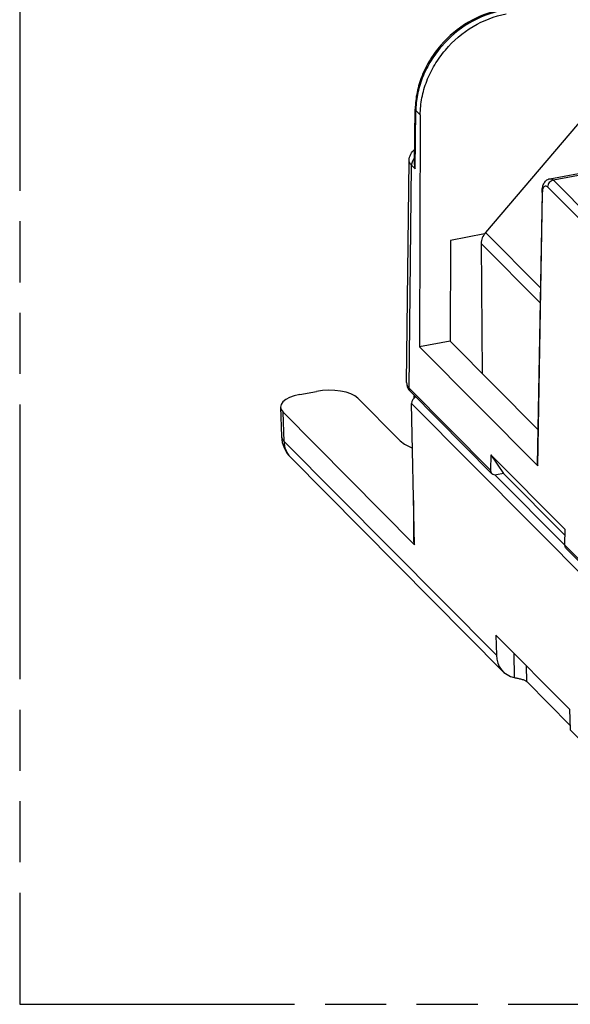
# Model space of a CAD drawing. Header units: millimetres. Extents: x 0 to 210, y 0 to 297.
# Tile 12 of 19: x 50 to 68, y 208 to 239. Entities that reach past the tile are written whole.
import ezdxf

# ---------------------------------------------------------------- set-up
doc = ezdxf.new("R2010")
doc.units = ezdxf.units.MM
doc.header["$LTSCALE"] = 19.36
doc.linetypes.add('PHANTOM', pattern=[0.8, 0.45, -0.05, 0.1, -0.05, 0.1, -0.05])
doc.layers.get('0').update_dxf_attribs({"linetype": 'CONTINUOUS'})
doc.layers.add('DEFAULT_3', color=7, linetype='PHANTOM')

msp = doc.modelspace()

# ---------------------------------------------------------------- linework, layer by layer
at = {"color": 7, "linetype": 'Continuous'}
for p, q in [((68.92365, 236.89707), (64.89504, 232.15442)), ((62.64461, 234.31754), (62.66878, 236.07221)), ((62.82747, 235.88953), (62.80932, 228.53121)), ((66.94068, 233.86468), (77.63371, 235.86766)), ((62.39545, 227.3958), (62.47674, 234.44653)), ((66.68989, 233.44053), (66.53766, 224.79244)), ((64.86245, 232.11138), (63.7836, 231.9093)), ((63.7836, 231.9093), (63.77571, 228.71223)), ((64.76263, 231.80968), (64.79473, 227.68544)), ((63.77571, 228.71223), (62.80932, 228.53121)), ((66.55732, 225.90941), (63.77571, 228.71223)), ((62.80932, 228.53121), (66.55342, 224.75856)), ((59.01078, 227.02143), (59.53884, 227.12034)), ((65.10239, 224.50861), (62.52037, 227.11033)), ((62.14424, 225.59564), (60.84894, 226.90082)), ((62.64894, 222.25494), (62.55043, 226.7376)), ((62.62431, 226.9106), (62.62429, 226.89848)), ((58.40011, 226.617), (58.43069, 225.68895)), ((62.64894, 222.25494), (58.47884, 226.45685)), ((65.44769, 218.23884), (58.72036, 225.01747)), ((65.06503, 225.10923), (65.06013, 224.61814)), ((65.06503, 225.10923), (65.46657, 224.51013)), ((67.41029, 222.74608), (65.06503, 225.10923)), ((65.46657, 224.51013), (65.24576, 224.46877)), ((67.40837, 222.55353), (65.46657, 224.51013)), ((62.61821, 223.6535), (62.61584, 222.3908)), ((67.41029, 222.74608), (67.40536, 222.25195)), ((73.52988, 216.01685), (67.44766, 222.14546)), ((65.22905, 219.39198), (65.24076, 218.75076)), ((67.5639, 217.03932), (65.22905, 219.39198)), ((66.20495, 217.91363), (67.58078, 216.52732)), ((67.5639, 217.03932), (67.58536, 216.38828))]:
    msp.add_line(p, q, dxfattribs=at)
at = {"color": 9, "linetype": 'Continuous'}
for p, q in [((62.66297, 234.17778), (62.68847, 236.02958)), ((62.68847, 236.02958), (62.82747, 235.88953)), ((77.73996, 235.82007), (67.04764, 233.81722)), ((62.4781, 227.21986), (62.54867, 234.29295)), ((62.66297, 234.17778), (62.54867, 234.29295)), ((72.46631, 227.96095), (66.86481, 233.60517)), ((67.04764, 233.81722), (72.64912, 228.17302)), ((66.55342, 224.75856), (66.70563, 233.40564)), ((64.89504, 232.15442), (66.63636, 230.39981)), ((66.62809, 229.92999), (64.76263, 231.80968)), ((62.4781, 227.21986), (65.06013, 224.61814)), ((73.41491, 215.79027), (62.55043, 226.7376)), ((58.50926, 225.53359), (58.47884, 226.45685)), ((58.50926, 225.53359), (65.24076, 218.75076)), ((65.20412, 224.46621), (67.40348, 222.25009)), ((67.40539, 222.25499), (73.48756, 216.12644)), ((65.79657, 218.82013), (65.81074, 218.04414)), ((66.20495, 217.91363), (66.19574, 218.41791)), ((67.58536, 216.38828), (74.12231, 209.80148))]:
    msp.add_line(p, q, dxfattribs=at)
for centre, radius, start, end in [((65.35024, 235.99376), 2.662, 178.346952, 179.229121), ((62.9014, 234.26296), 0.35854, 135.238383, 145.921956), ((62.83617, 226.91018), 0.21186, 179.888109, 182.971558), ((59.21538, 225.50864), 0.69733, 222.29395, 224.776412)]:
    msp.add_arc(centre, radius, start, end, dxfattribs=at)
at = {"color": 7, "linetype": 'Continuous'}
for centre, radius, start, end in [((63.01663, 226.90977), 0.39199, 171.466971, 179.878857), ((63.00266, 226.9118), 0.37788, 166.753463, 171.456611), ((59.42999, 225.72182), 0.99984, 181.8841, 224.805838)]:
    msp.add_arc(centre, radius, start, end, dxfattribs=at)
for centre, major_axis, ratio, start_param, end_param in [((59.40025, 226.62931), (1.00023, 0.00767), 0.4282444, 1.96746419, 3.53798731), ((59.92777, 226.72812), (1.00001, 0.0079), 0.42843026, 0.39635801, 1.96688112), ((62.73462, 226.77525), (0.14333, 0.13949), 0.82979502, 1.14377042, 2.4836565), ((66.7377, 224.79305), (0.20005, 0.00153), 0.4282444, 3.13076819, 3.53797162), ((66.16177, 218.93893), (0.7232, 0.69072), 0.82598469, -3.7918087, -2.62968075)]:
    msp.add_ellipse(centre, major_axis=major_axis, ratio=ratio, start_param=start_param, end_param=end_param, dxfattribs=at)
for points, knots in [([(65.39568, 239.22117), (65.03168, 239.15299), (64.315, 238.87505), (63.58036, 238.25925), (63.129, 237.64514), (62.87383, 237.1414), (62.71246, 236.613), (62.67125, 236.25068), (62.6688, 236.07221)], [0, 0, 0, 0, 0.24826422, 0.50366571, 0.63142034, 0.75728386, 0.88034207, 1, 1, 1, 1]), ([(62.82747, 235.88939), (62.82791, 236.06942), (62.86526, 236.4358), (63.02217, 236.9719), (63.27466, 237.48484), (63.72496, 238.11101), (64.46145, 238.73894), (65.18357, 239.02214), (65.54961, 239.0907)], [0, 0, 0, 0, 0.11950598, 0.242744, 0.36898712, 0.49712448, 0.75279116, 1, 1, 1, 1]), ([(62.47674, 234.44638), (62.47739, 234.51312), (62.51268, 234.64638), (62.60084, 234.74895), (62.6504, 234.791)], [0, 0, 0, 0, 0.50661107, 1, 1, 1, 1]), ([(62.54866, 234.29295), (62.52693, 234.31485), (62.49078, 234.36138), (62.47645, 234.41964), (62.47674, 234.44645)], [0, 0, 0, 0, 0.53501251, 1, 1, 1, 1]), ([(62.6446, 234.31754), (62.64413, 234.28236), (62.64896, 234.23504), (62.65985, 234.18925), (62.66297, 234.17778)], [0, 0, 0, 0, 0.74751503, 1, 1, 1, 1]), ([(66.68989, 233.44053), (66.6907, 233.4869), (66.69835, 233.57609), (66.7349, 233.70444), (66.81245, 233.81433), (66.89583, 233.85613), (66.94022, 233.86459)], [0, 0, 0, 0, 0.26156966, 0.50273783, 0.74508049, 1, 1, 1, 1]), ([(64.89504, 232.15442), (64.8535, 232.10551), (64.78724, 231.99647), (64.76215, 231.87054), (64.76263, 231.80968)], [0, 0, 0, 0, 0.51319974, 1, 1, 1, 1]), ([(62.39545, 227.3958), (62.39518, 227.36506), (62.41174, 227.29831), (62.45318, 227.24497), (62.4781, 227.21986)], [0, 0, 0, 0, 0.46500951, 1, 1, 1, 1]), ([(62.39559, 227.39547), (62.3954, 227.34236), (62.41853, 227.23491), (62.48318, 227.1478), (62.52036, 227.11033)], [0, 0, 0, 0, 0.50151792, 1, 1, 1, 1]), ([(62.14424, 225.59564), (62.20026, 225.53919), (62.33915, 225.43329), (62.4938, 225.35434), (62.57951, 225.31709)], [0, 0, 0, 0, 0.45975357, 1, 1, 1, 1]), ([(65.10242, 224.50863), (65.08902, 224.52218), (65.06725, 224.55584), (65.0599, 224.59522), (65.0601, 224.6151)], [0, 0, 0, 0, 0.48931852, 1, 1, 1, 1]), ([(65.24576, 224.46877), (65.21978, 224.46391), (65.16663, 224.4645), (65.11978, 224.49107), (65.10242, 224.50863)], [0, 0, 0, 0, 0.51696986, 1, 1, 1, 1]), ([(62.61584, 222.3908), (62.61583, 222.38102), (62.61842, 222.34078), (62.63217, 222.30164), (62.64666, 222.27485)], [0, 0, 0, 0, 0.2429769, 1, 1, 1, 1]), ([(67.40536, 222.25195), (67.40516, 222.23207), (67.41252, 222.19269), (67.43429, 222.15903), (67.44768, 222.14548)], [0, 0, 0, 0, 0.51068148, 1, 1, 1, 1]), ([(65.81074, 218.04414), (65.84764, 218.03624), (65.92342, 218.02064), (66.03359, 217.99536), (66.13038, 217.96398), (66.18607, 217.93266), (66.20495, 217.91363)], [0, 0, 0, 0, 0.27018786, 0.55421228, 0.80810025, 1, 1, 1, 1])]:
    msp.add_open_spline(points, degree=3, knots=knots, dxfattribs=at)
at = {"color": 9, "linetype": 'Continuous'}
for points, knots in [([(65.40238, 239.19407), (65.04304, 239.12195), (64.33583, 238.83986), (63.60928, 238.22789), (63.15976, 237.61966), (62.90412, 237.12235), (62.73974, 236.60233), (62.6944, 236.24597), (62.68934, 236.07056)], [0, 0, 0, 0, 0.2481617, 0.50435939, 0.63244945, 0.75842745, 0.88117638, 1, 1, 1, 1]), ([(62.68847, 236.02958), (62.68535, 236.03279), (62.67504, 236.04477), (62.66862, 236.06082), (62.66878, 236.07221)], [0, 0, 0, 0, 0.28233329, 1, 1, 1, 1]), ([(62.60443, 234.46385), (62.59566, 234.45087), (62.56523, 234.39871), (62.54911, 234.33767), (62.54867, 234.29295)], [0, 0, 0, 0, 0.25937425, 1, 1, 1, 1]), ([(66.71506, 233.50815), (66.71641, 233.51547), (66.72189, 233.54162), (66.73002, 233.56739), (66.73844, 233.58474)], [0, 0, 0, 0, 0.27868823, 1, 1, 1, 1]), ([(66.73844, 233.58474), (66.74489, 233.59803), (66.75885, 233.621), (66.79387, 233.64133), (66.83359, 233.63302), (66.85433, 233.61572), (66.86481, 233.60517)], [0, 0, 0, 0, 0.28017012, 0.49846879, 0.71790261, 1, 1, 1, 1]), ([(67.04764, 233.81722), (66.99868, 233.80805), (66.90724, 233.75305), (66.8653, 233.65398), (66.86482, 233.60516)], [0, 0, 0, 0, 0.50498831, 1, 1, 1, 1]), ([(66.94068, 233.86468), (66.95789, 233.8679), (67.00016, 233.8597), (67.03167, 233.83332), (67.04764, 233.81722)], [0, 0, 0, 0, 0.43575479, 1, 1, 1, 1]), ([(66.70563, 233.40566), (66.70312, 233.40829), (66.69483, 233.41815), (66.68973, 233.43124), (66.68988, 233.44053)], [0, 0, 0, 0, 0.28099076, 1, 1, 1, 1]), ([(66.70563, 233.40564), (66.70579, 233.41479), (66.70699, 233.4491), (66.71052, 233.48338), (66.71506, 233.50815)], [0, 0, 0, 0, 0.26665348, 1, 1, 1, 1]), ([(62.4781, 227.21986), (62.47789, 227.19945), (62.48445, 227.15898), (62.50662, 227.1242), (62.52035, 227.11035)], [0, 0, 0, 0, 0.51130491, 1, 1, 1, 1]), ([(58.43069, 225.68895), (58.4316, 225.66144), (58.44847, 225.60242), (58.48654, 225.55559), (58.50926, 225.53359)], [0, 0, 0, 0, 0.46531123, 1, 1, 1, 1]), ([(58.50926, 225.53359), (58.51161, 225.44206), (58.54469, 225.26171), (58.64046, 225.10435), (58.69956, 225.03938)], [0, 0, 0, 0, 0.51041455, 1, 1, 1, 1])]:
    msp.add_open_spline(points, degree=3, knots=knots, dxfattribs=at)
at = {"layer": 'DEFAULT_3', "color": 91, "linetype": 'PHANTOM', "true_color": 0x80ff80}
for p, q in [((50.12864, 257.68), (50.12864, 207.68)), ((50.12864, 207.68), (150.12864, 207.68))]:
    msp.add_line(p, q, dxfattribs=at)

doc.saveas('drawing.dxf')
